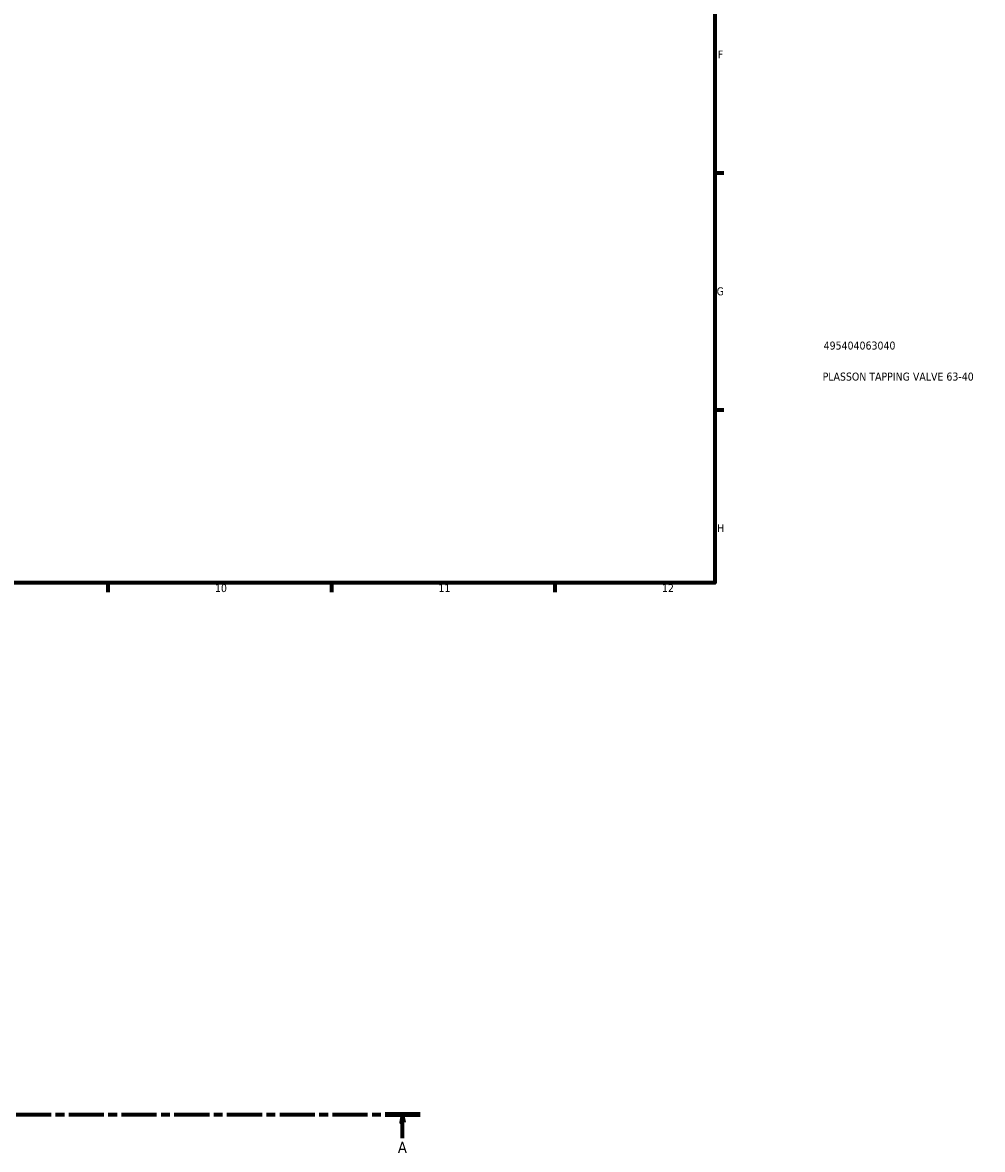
# Model space of a CAD drawing. Header units: millimetres. Extents: x 0 to 950, y -206 to 1211.
# Tile 3 of 7: x 604 to 905, y -158 to 196. Entities that reach past the tile are written whole.
import ezdxf

# ---------------------------------------------------------------- set-up
doc = ezdxf.new("R2010")
doc.units = ezdxf.units.MM
doc.linetypes.add('CHAIN', pattern=[0.3543, 0.2362, -0.0295, 0.0591, -0.0295])
for name, color, linetype, lineweight in [('Border (ISO)', 7, 'Continuous', 70), ('Section Line (ISO)', 7, 'CHAIN', 70), ('Title (ISO)', 7, 'Continuous', 50)]:
    doc.layers.add(name, color=color, linetype=linetype, lineweight=lineweight)
doc.styles.add('Label Text (ISO)', font='tahoma.ttf')
doc.styles.add('Note Text (ISO)', font='tahoma.ttf')

# ---------------------------------------------------------------- blocks, each defined once
blk = doc.blocks.new('Borders Default Border')
at = {"layer": 'Border (ISO)'}
for p, q in [((821, 148.5), (823.9, 148.5)), ((821, 74.25), (823.9, 74.25)), ((630.75, 20), (630.75, 17.1)), ((700.83, 20), (700.83, 17.1)), ((770.92, 20), (770.92, 17.1))]:
    blk.add_line(p, q, dxfattribs=at)
at = {"layer": 'Border (ISO)', "flags": 128}
blk.add_lwpolyline([(20, 20), (20, 574), (821, 574), (821, 20), (20, 20)], dxfattribs=at)
at = {"layer": 'Border (ISO)', "color": 232, "true_color": 0xca0064, "char_height": 2.5, "attachment_point": 7, "style": 'Note Text (ISO)'}
for s, insert in [('F', (822, 184.38)), ('G', (821.61, 110.08)), ('H', (821.74, 35.88)), ('10', (664.29, 17.05)), ('11', (734.37, 17.1)), ('12', (804.46, 17.1))]:
    blk.add_mtext(s, dxfattribs=dict(at, insert=insert))
blk = doc.blocks.new('Title Blocks ISO')
at = {"layer": 'Title (ISO)', "color": 232, "true_color": 0xca0064, "style": 'Note Text (ISO)'}
for tag, p in [('PART_NUMBER_001', (34.16, 73.13)), ('DESCRIPTION_001', (33.84, 63.4))]:
    blk.add_attdef(tag, p, '', height=2.5, dxfattribs=at)
blk = doc.blocks.new('2dTransSection0')
at = {"layer": 'Section Line (ISO)', "linetype": 'CHAIN', "ltscale": 46.681}
blk.add_line((304.2, -146.75), (728.62, -146.75), dxfattribs=at)
at = {"layer": 'Section Line (ISO)', "linetype": 'Continuous', "lineweight": 140}
for p, q in [((304.2, -146.75), (315.14, -146.75)), ((717.68, -146.75), (728.62, -146.75))]:
    blk.add_line(p, q, dxfattribs=at)
at = {"layer": 'Section Line (ISO)', "linetype": 'Continuous'}
for p, q in [((309.67, -146.75), (309.17, -149.25)), ((309.67, -149.25), (309.67, -146.75)), ((310.17, -149.25), (309.67, -146.75)), ((723.15, -146.75), (722.65, -149.25)), ((723.15, -149.25), (723.15, -146.75)), ((723.65, -149.25), (723.15, -146.75)), ((309.17, -149.25), (310.17, -149.25)), ((309.67, -154.16), (309.67, -149.25)), ((722.65, -149.25), (723.65, -149.25)), ((723.15, -154.16), (723.15, -149.25))]:
    blk.add_line(p, q, dxfattribs=at)
at = {"layer": 'Section Line (ISO)', "linetype": 'Continuous', "flags": 128}
for points in [[(310.17, -149.25), (309.67, -146.75), (309.17, -149.25), (310.17, -149.25)], [(723.65, -149.25), (723.15, -146.75), (722.65, -149.25), (723.65, -149.25)]]:
    blk.add_lwpolyline(points, dxfattribs=at)
at = {"layer": 'Section Line (ISO)'}
for points in [[(310.17, -149.25), (309.67, -146.75), (309.17, -149.25), (310.17, -149.25)], [(723.65, -149.25), (723.15, -146.75), (722.65, -149.25), (723.65, -149.25)]]:
    blk.add_solid(points, dxfattribs=at)
at = {"layer": 'Section Line (ISO)', "char_height": 3.5, "attachment_point": 7, "style": 'Label Text (ISO)'}
for insert in [(308.18, -158.75), (721.66, -158.75)]:
    blk.add_mtext('A', dxfattribs=dict(at, insert=insert))

msp = doc.modelspace()

# ---------------------------------------------------------------- block references
msp.add_blockref('Borders Default Border', (0, 0))
msp.add_blockref('Title Blocks ISO', (821, 20)).add_auto_attribs({'PART_NUMBER_001': '495404063040', 'DESCRIPTION_001': 'PLASSON TAPPING VALVE 63-40'})
at = {"layer": 'Section Line (ISO)'}
msp.add_blockref('2dTransSection0', (0, 0), dxfattribs=at)

doc.saveas('drawing.dxf')
